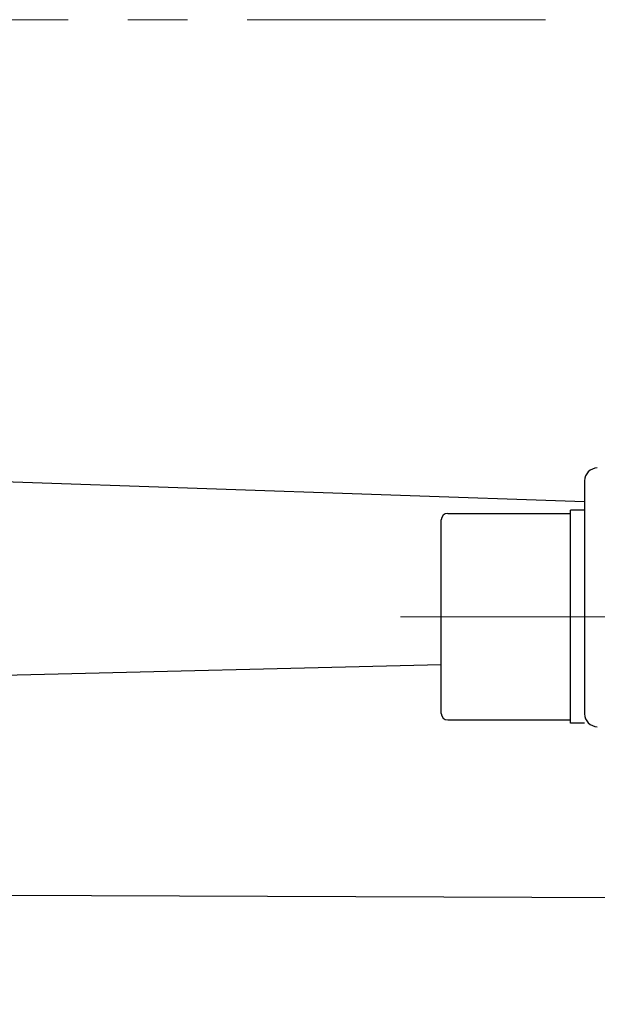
# Model space of a CAD drawing. Header units: millimetres. Extents: x 0 to 1733, y 0 to 1188.
# Tile 130 of 157: x 483 to 528, y 744 to 820. Entities that reach past the tile are written whole.
import ezdxf

# ---------------------------------------------------------------- set-up
doc = ezdxf.new("R2010")
doc.units = ezdxf.units.MM
doc.header["$LTSCALE"] = 0.727559
doc.linetypes.add('CENTER', pattern=[50.8, 31.75, -6.35, 6.35, -6.35])
doc.layers.add('NoLayerName_001', color=7, linetype='Continuous')
doc.styles.get("Standard").update_dxf_attribs({"font": 'txt', "bigfont": 'extfont2'})
doc.dimstyles.get("Standard").update_dxf_attribs({"dimtxt": 2.5, "dimasz": 2.5, "dimexe": 1, "dimexo": 1, "dimtad": 1, "dimdec": 3, "dimzin": 0, "dimdsep": 46, "dimtxsty": 'Standard', "dimcen": 2.5, "dimadec": 3, "dimazin": 0, "dimtfac": 0.75, "dimtdec": 3, "dimtmove": 0, "dimatfit": 3, "dimfxl": 1, "dimarcsym": 0})

# ---------------------------------------------------------------- blocks, each defined once
blk = doc.blocks.new('_OPEN30')
at = {"color": 0, "linetype": 'ByBlock', "lineweight": -2}
for p, q in [((-1, 0.267949), (0, 0)), ((0, 0), (-1, -0.267949)), ((0, 0), (-1, 0))]:
    blk.add_line(p, q, dxfattribs=at)
blk = doc.blocks.new('*D147')
at = {"layer": 'Defpoints', "color": 0}
for p in [(420.5, 757.5), (720, 730), (420.5, 580)]:
    blk.add_point(p, dxfattribs=at)
at = {"layer": 'NoLayerName_001', "color": 0, "linetype": 'Continuous', "lineweight": 13}
for p, q in [((420.5, 753.5), (420.5, 576)), ((720, 726), (720, 576)), ((712, 580), (428.5, 580))]:
    blk.add_line(p, q, dxfattribs=at)
at = {"layer": 'NoLayerName_001', "color": 0, "lineweight": 13, "xscale": 8, "yscale": 8, "zscale": 8, "rotation": 180}
blk.add_blockref('_OPEN30', (420.5, 580), dxfattribs=at)
at = {"layer": 'NoLayerName_001', "color": 0, "lineweight": 13, "xscale": 8, "yscale": 8, "zscale": 8}
blk.add_blockref('_OPEN30', (720, 580), dxfattribs=at)
at = {"layer": 'NoLayerName_001', "color": 0, "lineweight": 13, "insert": (570.25, 591.674), "char_height": 12.8, "attachment_point": 5}
blk.add_mtext('\\W0.8594;３００', dxfattribs=at)

msp = doc.modelspace()

# ---------------------------------------------------------------- linework, layer by layer
at = {"layer": 'NoLayerName_001', "color": 4, "linetype": 'CENTER', "lineweight": 13}
for p, q in [((390, 820), (850, 820)), ((512.75584885, 773.75001142), (543.12331711, 773.75001142))]:
    msp.add_line(p, q, dxfattribs=at)
at = {"layer": 'NoLayerName_001', "color": 7, "linetype": 'Continuous', "lineweight": 25}
for p, q in [((482, 784.21903924), (527, 782.67088942)), ((527, 784.27293183), (527, 766.22706817)), ((525.9, 765.50001142), (525.9, 782.00001142)), ((527, 782.00001142), (525.9, 782.00001142)), ((515.9, 766.25001142), (515.9, 781.25001142)), ((516.4, 781.75001142), (525.9, 781.75001142)), ((482, 769.2134149), (515.9, 770.0476511)), ((516.4, 765.75001142), (525.9, 765.75001142)), ((527, 765.50001142), (525.9, 765.50001142)), ((482, 752.18591592), (541, 751.94548955))]:
    msp.add_line(p, q, dxfattribs=at)
for centre, radius, start, end in [((528, 784.27293183), 1, 91, 180), ((516.4, 781.25001142), 0.5, 90, 180), ((516.4, 766.25001142), 0.5, 180, 270), ((528, 766.22706817), 1, 180, 269)]:
    msp.add_arc(centre, radius, start, end, dxfattribs=at)

# ---------------------------------------------------------------- dimensions: what is measured, and where the dimension line sits
at = {"layer": 'NoLayerName_001', "color": 3, "linetype": 'Continuous', "lineweight": 13}
dim = msp.add_linear_dim(base=(420.5, 580), p1=(720, 730), p2=(420.5, 757.50000156), angle=180, text='\\W0.8594;３００', dimstyle='Standard', override={"dimtxt": 12.8, "dimasz": 8, "dimexe": 4, "dimexo": 4, "dimgap": 4, "dimdec": 8, "dimzin": 8, "dimblk": 'OPEN30', "dimclrd": 0, "dimclre": 0, "dimclrt": 0, "dimtp": 0, "dimtm": 0, "dimlwd": 13, "dimlwe": 13}, dxfattribs=at)
dim.commit()
dim.dimension.update_dxf_attribs({"geometry": '*D147', "text_midpoint": (570.25, 580), "dimtype": 160})

doc.saveas('drawing.dxf')
